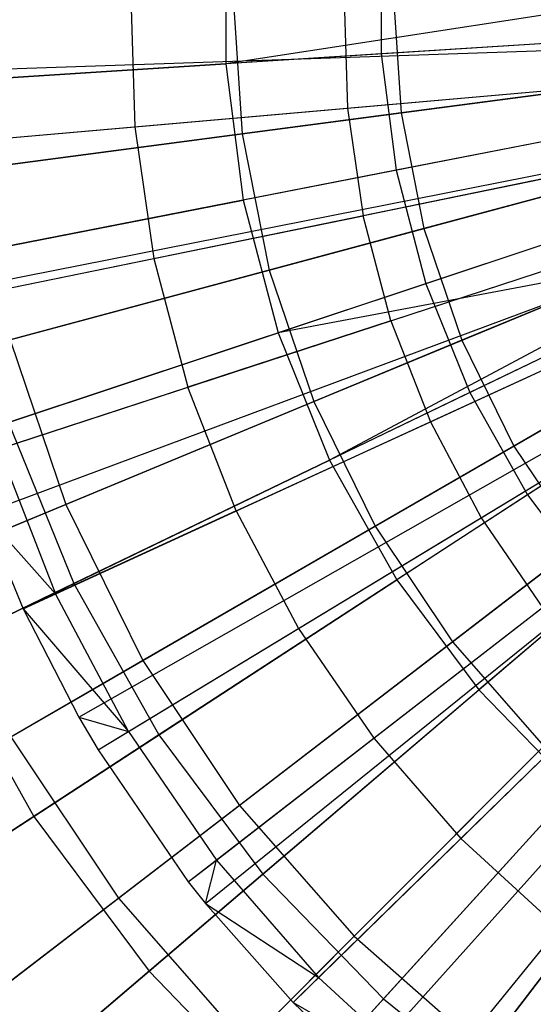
# Model space of a CAD drawing. Extents: x 0.2 to 40.1, y -6.7 to 6.7.
# Tile 208 of 256: x 15.23 to 15.556, y 2.755 to 3.378. Entities that reach past the tile are written whole.
import ezdxf

# ---------------------------------------------------------------- set-up
doc = ezdxf.new("R2010")
doc.units = 0
doc.header["$MEASUREMENT"] = 0
doc.layers.get('0').update_dxf_attribs({"color": 13, "linetype": 'CONTINUOUS'})

# ---------------------------------------------------------------- blocks, each defined once
blk = doc.blocks.new('SNOWBALL_XIV_PM3_STL')
at = {"color": 0}
for p, q in [((15.3607, 3.43704, 12.10527), (15.3607, 3.35013, 12.10527)), ((15.3607, 3.43704, 12.10527), (15.3607, 3.35013, 12.10527)), ((15.45925, 3.43072, 7.55251), (15.45925, 3.35646, 7.55251)), ((15.45925, 3.43072, 7.55251), (15.45925, 3.35646, 7.55251)), ((15.30053, 3.39441, 12.12346), (15.30308, 3.31027, 12.12346)), ((15.30053, 3.39441, 12.12346), (15.30308, 3.31027, 12.12346)), ((15.64421, 3.39359, 12.17175), (15.3607, 3.35013, 12.10527)), ((15.64421, 3.39359, 12.17175), (15.3607, 3.35013, 12.10527)), ((15.3654, 3.39359, 12.02693), (15.37115, 3.30585, 12.02693)), ((15.3654, 3.39359, 12.02693), (15.37115, 3.30585, 12.02693)), ((15.43577, 3.39078, 12.17293), (15.43785, 3.32208, 12.17293)), ((15.43577, 3.39078, 12.17293), (15.43785, 3.32208, 12.17293)), ((15.4669, 3.39359, 7.61917), (15.47178, 3.3191, 7.61917)), ((15.4669, 3.39359, 7.61917), (15.47178, 3.3191, 7.61917)), ((15.74617, 3.37488, 7.49844), (15.45925, 3.35646, 7.55251)), ((15.74617, 3.37488, 7.49844), (15.45925, 3.35646, 7.55251)), ((15.15225, 3.34457, 12.0589), (15.85854, 3.36853, 12.27543)), ((15.15225, 3.34457, 12.0589), (15.85854, 3.36853, 12.27543)), ((15.64502, 3.36838, 12.17175), (15.3607, 3.35013, 12.10527)), ((15.64502, 3.36838, 12.17175), (15.3607, 3.35013, 12.10527)), ((15.15512, 3.29731, 12.0589), (15.85912, 3.35898, 12.27543)), ((15.15512, 3.29731, 12.0589), (15.85912, 3.35898, 12.27543)), ((15.45925, 3.35646, 7.55251), (15.18119, 3.33861, 7.64171)), ((15.45925, 3.35646, 7.55251), (15.18119, 3.33861, 7.64171)), ((15.45925, 3.35646, 7.55251), (15.46874, 3.28281, 7.55251)), ((15.45925, 3.35646, 7.55251), (15.46874, 3.28281, 7.55251)), ((15.75159, 3.35594, 7.55158), (15.47178, 3.3191, 7.61917)), ((15.75159, 3.35594, 7.55158), (15.47178, 3.3191, 7.61917)), ((15.08677, 3.33254, 12.00407), (15.3607, 3.35013, 12.10527)), ((15.08677, 3.33254, 12.00407), (15.3607, 3.35013, 12.10527)), ((15.3607, 3.35013, 12.10527), (15.37182, 3.26393, 12.10527)), ((15.3607, 3.35013, 12.10527), (15.37182, 3.26393, 12.10527)), ((15.37115, 3.30585, 12.02693), (15.64758, 3.34224, 12.10744)), ((15.37115, 3.30585, 12.02693), (15.64758, 3.34224, 12.10744)), ((15.16853, 3.20295, 12.0589), (15.86183, 3.33989, 12.27543)), ((15.16853, 3.20295, 12.0589), (15.86183, 3.33989, 12.27543)), ((15.16968, 3.19722, 12.0589), (15.86206, 3.33874, 12.27543)), ((15.16968, 3.19722, 12.0589), (15.86206, 3.33874, 12.27543)), ((15.75096, 3.33777, 7.49844), (15.46874, 3.28281, 7.55251)), ((15.75096, 3.33777, 7.49844), (15.46874, 3.28281, 7.55251)), ((15.43785, 3.32208, 12.17293), (15.57538, 3.33412, 12.21476)), ((15.43785, 3.32208, 12.17293), (15.57538, 3.33412, 12.21476)), ((15.30308, 3.31027, 12.12346), (15.43785, 3.32208, 12.17293)), ((15.30308, 3.31027, 12.12346), (15.43785, 3.32208, 12.17293)), ((15.43785, 3.32208, 12.17293), (15.44775, 3.25405, 12.17293)), ((15.43785, 3.32208, 12.17293), (15.44775, 3.25405, 12.17293)), ((15.19556, 3.09945, 12.0589), (15.8673, 3.31896, 12.27543)), ((15.19556, 3.09945, 12.0589), (15.8673, 3.31896, 12.27543)), ((15.47178, 3.3191, 7.61917), (15.20251, 3.28365, 7.72144)), ((15.47178, 3.3191, 7.61917), (15.20251, 3.28365, 7.72144)), ((15.65147, 3.31839, 12.17175), (15.37182, 3.26393, 12.10527)), ((15.65147, 3.31839, 12.17175), (15.37182, 3.26393, 12.10527)), ((15.47178, 3.3191, 7.61917), (15.48634, 3.24589, 7.61917)), ((15.47178, 3.3191, 7.61917), (15.48634, 3.24589, 7.61917)), ((15.75895, 3.31893, 7.55158), (15.48634, 3.24589, 7.61917)), ((15.75895, 3.31893, 7.55158), (15.48634, 3.24589, 7.61917)), ((15.17751, 3.29927, 12.06938), (15.30308, 3.31027, 12.12346)), ((15.17751, 3.29927, 12.06938), (15.30308, 3.31027, 12.12346)), ((15.20732, 3.06577, 12.0589), (15.86967, 3.31215, 12.27543)), ((15.20732, 3.06577, 12.0589), (15.86967, 3.31215, 12.27543)), ((15.30308, 3.31027, 12.12346), (15.3152, 3.22696, 12.12346)), ((15.30308, 3.31027, 12.12346), (15.3152, 3.22696, 12.12346)), ((15.10684, 3.27105, 11.91227), (15.37115, 3.30585, 12.02693)), ((15.10684, 3.27105, 11.91227), (15.37115, 3.30585, 12.02693)), ((15.37115, 3.30585, 12.02693), (15.38831, 3.21962, 12.02693)), ((15.37115, 3.30585, 12.02693), (15.38831, 3.21962, 12.02693)), ((15.23242, 3.00526, 12.0589), (15.87475, 3.29992, 12.27543)), ((15.23242, 3.00526, 12.0589), (15.87475, 3.29992, 12.27543)), ((15.76045, 3.30158, 7.49844), (15.48758, 3.21098, 7.55251)), ((15.76045, 3.30158, 7.49844), (15.48758, 3.21098, 7.55251)), ((15.38831, 3.21962, 12.02693), (15.65762, 3.29178, 12.10744)), ((15.38831, 3.21962, 12.02693), (15.65762, 3.29178, 12.10744)), ((15.26762, 2.93658, 12.0589), (15.88187, 3.28603, 12.27543)), ((15.26762, 2.93658, 12.0589), (15.88187, 3.28603, 12.27543)), ((15.46874, 3.28281, 7.55251), (15.19525, 3.22955, 7.64171)), ((15.46874, 3.28281, 7.55251), (15.19525, 3.22955, 7.64171)), ((15.27977, 2.91589, 12.0589), (15.88432, 3.28184, 12.27543)), ((15.27977, 2.91589, 12.0589), (15.88432, 3.28184, 12.27543)), ((15.58301, 3.2817, 12.21476), (15.44775, 3.25405, 12.17293)), ((15.58301, 3.2817, 12.21476), (15.44775, 3.25405, 12.17293)), ((15.46874, 3.28281, 7.55251), (15.48758, 3.21098, 7.55251)), ((15.46874, 3.28281, 7.55251), (15.48758, 3.21098, 7.55251)), ((15.77108, 3.2832, 7.55158), (15.51034, 3.1752, 7.61917)), ((15.77108, 3.2832, 7.55158), (15.51034, 3.1752, 7.61917)), ((15.66425, 3.26964, 12.17175), (15.39387, 3.17986, 12.10527)), ((15.66425, 3.26964, 12.17175), (15.39387, 3.17986, 12.10527)), ((15.77449, 3.26689, 7.49844), (15.51544, 3.14215, 7.55251)), ((15.77449, 3.26689, 7.49844), (15.51544, 3.14215, 7.55251)), ((15.10238, 3.21146, 12.00407), (15.37182, 3.26393, 12.10527)), ((15.10238, 3.21146, 12.00407), (15.37182, 3.26393, 12.10527)), ((15.337, 2.83249, 12.0589), (15.8959, 3.26498, 12.27543)), ((15.337, 2.83249, 12.0589), (15.8959, 3.26498, 12.27543)), ((15.34785, 2.81875, 12.0589), (15.89809, 3.2622, 12.27543)), ((15.34785, 2.81875, 12.0589), (15.89809, 3.2622, 12.27543)), ((15.37182, 3.26393, 12.10527), (15.39387, 3.17986, 12.10527)), ((15.37182, 3.26393, 12.10527), (15.39387, 3.17986, 12.10527)), ((15.3152, 3.22696, 12.12346), (15.44775, 3.25405, 12.17293)), ((15.3152, 3.22696, 12.12346), (15.44775, 3.25405, 12.17293)), ((15.46534, 3.18761, 12.17293), (15.44775, 3.25405, 12.17293)), ((15.46534, 3.18761, 12.17293), (15.44775, 3.25405, 12.17293)), ((15.40336, 2.75617, 12.0589), (15.90932, 3.24955, 12.27543)), ((15.40336, 2.75617, 12.0589), (15.90932, 3.24955, 12.27543)), ((15.78776, 3.24936, 7.55158), (15.54335, 3.10825, 7.61917)), ((15.78776, 3.24936, 7.55158), (15.54335, 3.10825, 7.61917)), ((15.48634, 3.24589, 7.61917), (15.22401, 3.17559, 7.72144)), ((15.48634, 3.24589, 7.61917), (15.22401, 3.17559, 7.72144)), ((15.41657, 3.13636, 12.02693), (15.67416, 3.24306, 12.10744)), ((15.41657, 3.13636, 12.02693), (15.67416, 3.24306, 12.10744)), ((15.44595, 2.71531, 12.0589), (15.91793, 3.24128, 12.27543)), ((15.44595, 2.71531, 12.0589), (15.91793, 3.24128, 12.27543)), ((15.48634, 3.24589, 7.61917), (15.51034, 3.1752, 7.61917)), ((15.48634, 3.24589, 7.61917), (15.51034, 3.1752, 7.61917)), ((15.47799, 2.6879, 12.0589), (15.92441, 3.23574, 12.27543)), ((15.47799, 2.6879, 12.0589), (15.92441, 3.23574, 12.27543)), ((15.67822, 3.2336, 12.17175), (15.39387, 3.17986, 12.10527)), ((15.67822, 3.2336, 12.17175), (15.39387, 3.17986, 12.10527)), ((15.67822, 3.2336, 12.17175), (15.42648, 3.0993, 12.10527)), ((15.67822, 3.2336, 12.17175), (15.42648, 3.0993, 12.10527)), ((15.46534, 3.18761, 12.17293), (15.59656, 3.23049, 12.21476)), ((15.46534, 3.18761, 12.17293), (15.59656, 3.23049, 12.21476)), ((15.79285, 3.23429, 7.49844), (15.55188, 3.07744, 7.55251)), ((15.79285, 3.23429, 7.49844), (15.55188, 3.07744, 7.55251)), ((15.19171, 3.20172, 12.06938), (15.3152, 3.22696, 12.12346)), ((15.19171, 3.20172, 12.06938), (15.3152, 3.22696, 12.12346)), ((15.3152, 3.22696, 12.12346), (15.33674, 3.14558, 12.12346)), ((15.3152, 3.22696, 12.12346), (15.33674, 3.14558, 12.12346)), ((15.68317, 3.22292, 12.17175), (15.42648, 3.0993, 12.10527)), ((15.68317, 3.22292, 12.17175), (15.42648, 3.0993, 12.10527)), ((15.13079, 3.15062, 11.91227), (15.38831, 3.21962, 12.02693)), ((15.13079, 3.15062, 11.91227), (15.38831, 3.21962, 12.02693)), ((15.38831, 3.21962, 12.02693), (15.41657, 3.13636, 12.02693)), ((15.38831, 3.21962, 12.02693), (15.41657, 3.13636, 12.02693)), ((15.48758, 3.21098, 7.55251), (15.22314, 3.12318, 7.64171)), ((15.48758, 3.21098, 7.55251), (15.22314, 3.12318, 7.64171)), ((15.48758, 3.21098, 7.55251), (15.51544, 3.14215, 7.55251)), ((15.48758, 3.21098, 7.55251), (15.51544, 3.14215, 7.55251)), ((15.45546, 3.0575, 12.02693), (15.69691, 3.19691, 12.10744)), ((15.45546, 3.0575, 12.02693), (15.69691, 3.19691, 12.10744)), ((15.46534, 3.18761, 12.17293), (15.33674, 3.14558, 12.12346)), ((15.46534, 3.18761, 12.17293), (15.33674, 3.14558, 12.12346)), ((15.46534, 3.18761, 12.17293), (15.49038, 3.1236, 12.17293)), ((15.46534, 3.18761, 12.17293), (15.49038, 3.1236, 12.17293)), ((15.13335, 3.09337, 12.00407), (15.39387, 3.17986, 12.10527)), ((15.13335, 3.09337, 12.00407), (15.39387, 3.17986, 12.10527)), ((15.39387, 3.17986, 12.10527), (15.42648, 3.0993, 12.10527)), ((15.39387, 3.17986, 12.10527), (15.42648, 3.0993, 12.10527)), ((15.7079, 3.179, 12.17175), (15.46913, 3.02357, 12.10527)), ((15.7079, 3.179, 12.17175), (15.46913, 3.02357, 12.10527)), ((15.49038, 3.1236, 12.17293), (15.61587, 3.18116, 12.21476)), ((15.49038, 3.1236, 12.17293), (15.61587, 3.18116, 12.21476)), ((15.22401, 3.17559, 7.72144), (15.25942, 3.07127, 7.72144)), ((15.22401, 3.17559, 7.72144), (15.25942, 3.07127, 7.72144)), ((15.51034, 3.1752, 7.61917), (15.25942, 3.07127, 7.72144)), ((15.51034, 3.1752, 7.61917), (15.25942, 3.07127, 7.72144)), ((15.51034, 3.1752, 7.61917), (15.54335, 3.10825, 7.61917)), ((15.51034, 3.1752, 7.61917), (15.54335, 3.10825, 7.61917)), ((15.5043, 2.9844, 12.02693), (15.7255, 3.15413, 12.10744)), ((15.5043, 2.9844, 12.02693), (15.7255, 3.15413, 12.10744)), ((15.21693, 3.10643, 12.06938), (15.33674, 3.14558, 12.12346)), ((15.21693, 3.10643, 12.06938), (15.33674, 3.14558, 12.12346)), ((15.51544, 3.14215, 7.55251), (15.26441, 3.02125, 7.64171)), ((15.51544, 3.14215, 7.55251), (15.26441, 3.02125, 7.64171)), ((15.36741, 3.06719, 12.12346), (15.33674, 3.14558, 12.12346)), ((15.36741, 3.06719, 12.12346), (15.33674, 3.14558, 12.12346)), ((15.51544, 3.14215, 7.55251), (15.55188, 3.07744, 7.55251)), ((15.51544, 3.14215, 7.55251), (15.55188, 3.07744, 7.55251)), ((15.17027, 3.03434, 11.91227), (15.41657, 3.13636, 12.02693)), ((15.17027, 3.03434, 11.91227), (15.41657, 3.13636, 12.02693)), ((15.41657, 3.13636, 12.02693), (15.45546, 3.0575, 12.02693)), ((15.41657, 3.13636, 12.02693), (15.45546, 3.0575, 12.02693)), ((15.73805, 3.1386, 12.17175), (15.52111, 2.95392, 12.10527)), ((15.73805, 3.1386, 12.17175), (15.52111, 2.95392, 12.10527)), ((15.52256, 3.06286, 12.17293), (15.64067, 3.13435, 12.21476)), ((15.52256, 3.06286, 12.17293), (15.64067, 3.13435, 12.21476)), ((15.22314, 3.12318, 7.64171), (15.26441, 3.02125, 7.64171)), ((15.22314, 3.12318, 7.64171), (15.26441, 3.02125, 7.64171)), ((15.36741, 3.06719, 12.12346), (15.49038, 3.1236, 12.17293)), ((15.36741, 3.06719, 12.12346), (15.49038, 3.1236, 12.17293)), ((15.49038, 3.1236, 12.17293), (15.52256, 3.06286, 12.17293)), ((15.49038, 3.1236, 12.17293), (15.52256, 3.06286, 12.17293)), ((15.21693, 3.10643, 12.06938), (15.25285, 3.01463, 12.06938)), ((15.21693, 3.10643, 12.06938), (15.25285, 3.01463, 12.06938)), ((15.54335, 3.10825, 7.61917), (15.30815, 2.97246, 7.72144)), ((15.54335, 3.10825, 7.61917), (15.30815, 2.97246, 7.72144)), ((15.54335, 3.10825, 7.61917), (15.58482, 3.04618, 7.61917)), ((15.54335, 3.10825, 7.61917), (15.58482, 3.04618, 7.61917)), ((15.17916, 2.9802, 12.00407), (15.42648, 3.0993, 12.10527)), ((15.17916, 2.9802, 12.00407), (15.42648, 3.0993, 12.10527)), ((15.42648, 3.0993, 12.10527), (15.46913, 3.02357, 12.10527)), ((15.42648, 3.0993, 12.10527), (15.46913, 3.02357, 12.10527)), ((15.55188, 3.07744, 7.55251), (15.31837, 2.92544, 7.64171)), ((15.55188, 3.07744, 7.55251), (15.31837, 2.92544, 7.64171)), ((15.55188, 3.07744, 7.55251), (15.5963, 3.01793, 7.55251)), ((15.55188, 3.07744, 7.55251), (15.5963, 3.01793, 7.55251)), ((15.25942, 3.07127, 7.72144), (15.02224, 2.97302, 7.85676)), ((15.25942, 3.07127, 7.72144), (15.02224, 2.97302, 7.85676)), ((15.36741, 3.06719, 12.12346), (15.25285, 3.01463, 12.06938)), ((15.36741, 3.06719, 12.12346), (15.25285, 3.01463, 12.06938)), ((15.25942, 3.07127, 7.72144), (15.30815, 2.97246, 7.72144)), ((15.25942, 3.07127, 7.72144), (15.30815, 2.97246, 7.72144)), ((15.36741, 3.06719, 12.12346), (15.40682, 2.9928, 12.12346)), ((15.36741, 3.06719, 12.12346), (15.40682, 2.9928, 12.12346)), ((15.20732, 3.06577, 12.0589), (15.25285, 3.01463, 12.06938)), ((15.20732, 3.06577, 12.0589), (15.25285, 3.01463, 12.06938)), ((15.20732, 3.06577, 12.0589), (15.23242, 3.00526, 12.0589)), ((15.20732, 3.06577, 12.0589), (15.23242, 3.00526, 12.0589)), ((15.40682, 2.9928, 12.12346), (15.52256, 3.06286, 12.17293)), ((15.40682, 2.9928, 12.12346), (15.52256, 3.06286, 12.17293)), ((15.52256, 3.06286, 12.17293), (15.56145, 3.00618, 12.17293)), ((15.52256, 3.06286, 12.17293), (15.56145, 3.00618, 12.17293)), ((15.22458, 2.92421, 11.91227), (15.45546, 3.0575, 12.02693)), ((15.22458, 2.92421, 11.91227), (15.45546, 3.0575, 12.02693)), ((15.45546, 3.0575, 12.02693), (15.5043, 2.9844, 12.02693)), ((15.45546, 3.0575, 12.02693), (15.5043, 2.9844, 12.02693)), ((15.58482, 3.04618, 7.61917), (15.36936, 2.88085, 7.72144)), ((15.58482, 3.04618, 7.61917), (15.36936, 2.88085, 7.72144)), ((15.23908, 2.87383, 12.00407), (15.46913, 3.02357, 12.10527)), ((15.23908, 2.87383, 12.00407), (15.46913, 3.02357, 12.10527)), ((15.46913, 3.02357, 12.10527), (15.52111, 2.95392, 12.10527)), ((15.46913, 3.02357, 12.10527), (15.52111, 2.95392, 12.10527)), ((15.26441, 3.02125, 7.64171), (15.02523, 2.90607, 7.76467)), ((15.26441, 3.02125, 7.64171), (15.02523, 2.90607, 7.76467)), ((15.26441, 3.02125, 7.64171), (15.31837, 2.92544, 7.64171)), ((15.26441, 3.02125, 7.64171), (15.31837, 2.92544, 7.64171)), ((15.5963, 3.01793, 7.55251), (15.38414, 2.83731, 7.64171)), ((15.5963, 3.01793, 7.55251), (15.38414, 2.83731, 7.64171)), ((15.23242, 3.00526, 12.0589), (15.25285, 3.01463, 12.06938)), ((15.23242, 3.00526, 12.0589), (15.25285, 3.01463, 12.06938)), ((15.299, 2.92753, 12.06938), (15.25285, 3.01463, 12.06938)), ((15.299, 2.92753, 12.06938), (15.25285, 3.01463, 12.06938)), ((15.23242, 3.00526, 12.0589), (15.299, 2.92753, 12.06938)), ((15.23242, 3.00526, 12.0589), (15.26762, 2.93658, 12.0589)), ((15.23242, 3.00526, 12.0589), (15.299, 2.92753, 12.06938)), ((15.23242, 3.00526, 12.0589), (15.26762, 2.93658, 12.0589)), ((15.45446, 2.92339, 12.12346), (15.56145, 3.00618, 12.17293)), ((15.45446, 2.92339, 12.12346), (15.56145, 3.00618, 12.17293)), ((15.299, 2.92753, 12.06938), (15.40682, 2.9928, 12.12346)), ((15.299, 2.92753, 12.06938), (15.40682, 2.9928, 12.12346)), ((15.40682, 2.9928, 12.12346), (15.45446, 2.92339, 12.12346)), ((15.40682, 2.9928, 12.12346), (15.45446, 2.92339, 12.12346)), ((15.63404, 2.99006, 7.61917), (15.442, 2.79802, 7.72144)), ((15.63404, 2.99006, 7.61917), (15.442, 2.79802, 7.72144)), ((15.17916, 2.9802, 12.00407), (15.23908, 2.87383, 12.00407)), ((15.17916, 2.9802, 12.00407), (15.23908, 2.87383, 12.00407)), ((15.2928, 2.82211, 11.91227), (15.5043, 2.9844, 12.02693)), ((15.2928, 2.82211, 11.91227), (15.5043, 2.9844, 12.02693)), ((15.5043, 2.9844, 12.02693), (15.56228, 2.91829, 12.02693)), ((15.5043, 2.9844, 12.02693), (15.56228, 2.91829, 12.02693)), ((15.30815, 2.97246, 7.72144), (15.08582, 2.8441, 7.85676)), ((15.30815, 2.97246, 7.72144), (15.08582, 2.8441, 7.85676)), ((15.30815, 2.97246, 7.72144), (15.36936, 2.88085, 7.72144)), ((15.30815, 2.97246, 7.72144), (15.36936, 2.88085, 7.72144)), ((15.64796, 2.96459, 7.55251), (15.46064, 2.75832, 7.64171)), ((15.64796, 2.96459, 7.55251), (15.46064, 2.75832, 7.64171)), ((15.50969, 2.85986, 12.12346), (15.60656, 2.95431, 12.17293)), ((15.50969, 2.85986, 12.12346), (15.60656, 2.95431, 12.17293)), ((15.3121, 2.77598, 12.00407), (15.52111, 2.95392, 12.10527)), ((15.3121, 2.77598, 12.00407), (15.52111, 2.95392, 12.10527)), ((15.52111, 2.95392, 12.10527), (15.58158, 2.89149, 12.10527)), ((15.52111, 2.95392, 12.10527), (15.58158, 2.89149, 12.10527)), ((15.26762, 2.93658, 12.0589), (15.299, 2.92753, 12.06938)), ((15.26762, 2.93658, 12.0589), (15.299, 2.92753, 12.06938)), ((15.26762, 2.93658, 12.0589), (15.27977, 2.91589, 12.0589)), ((15.26762, 2.93658, 12.0589), (15.27977, 2.91589, 12.0589)), ((15.69017, 2.94084, 7.61917), (15.52483, 2.72538, 7.72144)), ((15.69017, 2.94084, 7.61917), (15.52483, 2.72538, 7.72144)), ((15.31837, 2.92544, 7.64171), (15.09589, 2.78062, 7.76467)), ((15.31837, 2.92544, 7.64171), (15.09589, 2.78062, 7.76467)), ((15.22458, 2.92421, 11.91227), (15.2928, 2.82211, 11.91227)), ((15.22458, 2.92421, 11.91227), (15.2928, 2.82211, 11.91227)), ((15.27977, 2.91589, 12.0589), (15.299, 2.92753, 12.06938)), ((15.27977, 2.91589, 12.0589), (15.299, 2.92753, 12.06938)), ((15.299, 2.92753, 12.06938), (15.35478, 2.84625, 12.06938)), ((15.299, 2.92753, 12.06938), (15.35478, 2.84625, 12.06938)), ((15.31837, 2.92544, 7.64171), (15.38414, 2.83731, 7.64171)), ((15.31837, 2.92544, 7.64171), (15.38414, 2.83731, 7.64171)), ((15.35478, 2.84625, 12.06938), (15.45446, 2.92339, 12.12346)), ((15.35478, 2.84625, 12.06938), (15.45446, 2.92339, 12.12346)), ((15.45446, 2.92339, 12.12346), (15.50969, 2.85986, 12.12346)), ((15.45446, 2.92339, 12.12346), (15.50969, 2.85986, 12.12346)), ((15.37376, 2.72978, 11.91227), (15.56228, 2.91829, 12.02693)), ((15.37376, 2.72978, 11.91227), (15.56228, 2.91829, 12.02693)), ((15.27977, 2.91589, 12.0589), (15.337, 2.83249, 12.0589)), ((15.27977, 2.91589, 12.0589), (15.337, 2.83249, 12.0589)), ((15.39703, 2.68828, 12.00407), (15.58158, 2.89149, 12.10527)), ((15.39703, 2.68828, 12.00407), (15.58158, 2.89149, 12.10527)), ((15.36936, 2.88085, 7.72144), (15.16569, 2.72457, 7.85676)), ((15.36936, 2.88085, 7.72144), (15.16569, 2.72457, 7.85676)), ((15.36936, 2.88085, 7.72144), (15.442, 2.79802, 7.72144)), ((15.36936, 2.88085, 7.72144), (15.442, 2.79802, 7.72144)), ((15.02127, 2.73205, 11.86972), (15.23908, 2.87383, 12.00407)), ((15.02127, 2.73205, 11.86972), (15.23908, 2.87383, 12.00407)), ((15.23908, 2.87383, 12.00407), (15.3121, 2.77598, 12.00407)), ((15.23908, 2.87383, 12.00407), (15.3121, 2.77598, 12.00407)), ((15.41945, 2.77186, 12.06938), (15.50969, 2.85986, 12.12346)), ((15.41945, 2.77186, 12.06938), (15.50969, 2.85986, 12.12346)), ((15.46609, 2.64882, 11.91227), (15.62838, 2.86032, 12.02693)), ((15.46609, 2.64882, 11.91227), (15.62838, 2.86032, 12.02693)), ((15.50969, 2.85986, 12.12346), (15.57181, 2.80304, 12.12346)), ((15.50969, 2.85986, 12.12346), (15.57181, 2.80304, 12.12346)), ((15.337, 2.83249, 12.0589), (15.35478, 2.84625, 12.06938)), ((15.337, 2.83249, 12.0589), (15.35478, 2.84625, 12.06938)), ((15.34785, 2.81875, 12.0589), (15.35478, 2.84625, 12.06938)), ((15.34785, 2.81875, 12.0589), (15.35478, 2.84625, 12.06938)), ((15.35478, 2.84625, 12.06938), (15.41945, 2.77186, 12.06938)), ((15.35478, 2.84625, 12.06938), (15.41945, 2.77186, 12.06938)), ((15.38414, 2.83731, 7.64171), (15.182, 2.66523, 7.76467)), ((15.38414, 2.83731, 7.64171), (15.182, 2.66523, 7.76467)), ((15.38414, 2.83731, 7.64171), (15.46064, 2.75832, 7.64171)), ((15.38414, 2.83731, 7.64171), (15.46064, 2.75832, 7.64171)), ((15.337, 2.83249, 12.0589), (15.34785, 2.81875, 12.0589)), ((15.337, 2.83249, 12.0589), (15.34785, 2.81875, 12.0589)), ((15.09429, 2.66978, 11.76527), (15.2928, 2.82211, 11.91227)), ((15.09429, 2.66978, 11.76527), (15.2928, 2.82211, 11.91227)), ((15.2928, 2.82211, 11.91227), (15.37376, 2.72978, 11.91227)), ((15.2928, 2.82211, 11.91227), (15.37376, 2.72978, 11.91227)), ((15.34785, 2.81875, 12.0589), (15.41945, 2.77186, 12.06938)), ((15.34785, 2.81875, 12.0589), (15.41945, 2.77186, 12.06938)), ((15.34785, 2.81875, 12.0589), (15.40336, 2.75617, 12.0589)), ((15.34785, 2.81875, 12.0589), (15.40336, 2.75617, 12.0589)), ((15.49219, 2.70533, 12.06938), (15.57181, 2.80304, 12.12346)), ((15.49219, 2.70533, 12.06938), (15.57181, 2.80304, 12.12346)), ((15.442, 2.79802, 7.72144), (15.26047, 2.61649, 7.85676)), ((15.442, 2.79802, 7.72144), (15.26047, 2.61649, 7.85676)), ((15.442, 2.79802, 7.72144), (15.52483, 2.72538, 7.72144)), ((15.442, 2.79802, 7.72144), (15.52483, 2.72538, 7.72144)), ((15.11421, 2.60752, 11.86972), (15.3121, 2.77598, 12.00407)), ((15.11421, 2.60752, 11.86972), (15.3121, 2.77598, 12.00407)), ((15.3121, 2.77598, 12.00407), (15.39703, 2.68828, 12.00407)), ((15.3121, 2.77598, 12.00407), (15.39703, 2.68828, 12.00407)), ((15.40336, 2.75617, 12.0589), (15.41945, 2.77186, 12.06938)), ((15.40336, 2.75617, 12.0589), (15.41945, 2.77186, 12.06938)), ((15.41945, 2.77186, 12.06938), (15.49219, 2.70533, 12.06938)), ((15.41945, 2.77186, 12.06938), (15.49219, 2.70533, 12.06938)), ((15.46064, 2.75832, 7.64171), (15.28217, 2.5618, 7.76467)), ((15.46064, 2.75832, 7.64171), (15.28217, 2.5618, 7.76467)), ((15.40336, 2.75617, 12.0589), (15.49219, 2.70533, 12.06938)), ((15.40336, 2.75617, 12.0589), (15.49219, 2.70533, 12.06938)), ((15.40336, 2.75617, 12.0589), (15.44595, 2.71531, 12.0589)), ((15.40336, 2.75617, 12.0589), (15.44595, 2.71531, 12.0589)), ((15.46064, 2.75832, 7.64171), (15.54661, 2.68976, 7.64171)), ((15.46064, 2.75832, 7.64171), (15.54661, 2.68976, 7.64171))]:
    blk.add_line(p, q, dxfattribs=at)
blk = doc.blocks.new('GRUPUJ_1')
at = {"color": 0}
blk.add_blockref('SNOWBALL_XIV_PM3_STL', (-0.20617, 6.65964, -0.51186), dxfattribs=at)

msp = doc.modelspace()

# ---------------------------------------------------------------- block references
at = {"color": 0}
msp.add_blockref('GRUPUJ_1', (0.20617, -6.65964, 0.51186), dxfattribs=at)

doc.saveas('drawing.dxf')
